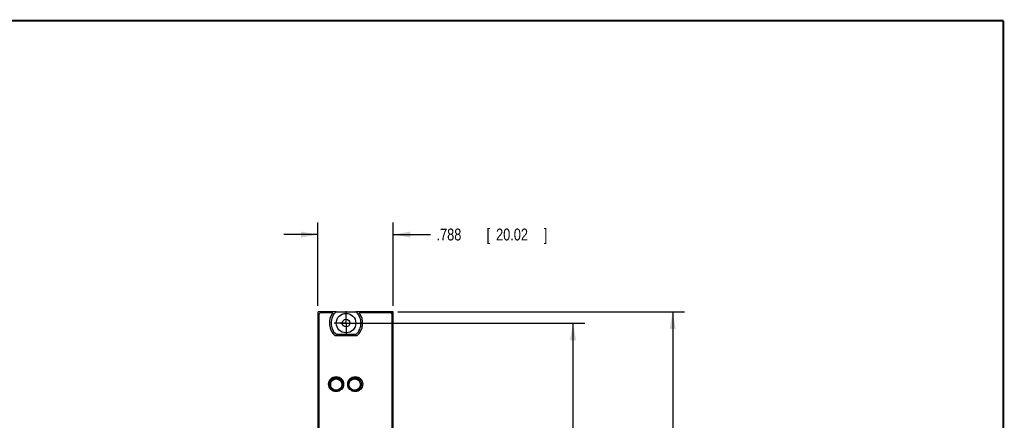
# Model space of a CAD drawing. Header units: inches. Extents: x 0.2 to 16.8, y 0.1 to 10.8.
# Tile 12 of 12: x 6.4 to 16.8, y 6.6 to 10.8. Entities that reach past the tile are written whole.
import ezdxf

# ---------------------------------------------------------------- set-up
doc = ezdxf.new("R2010")
doc.units = ezdxf.units.IN
doc.header["$LTSCALE"] = 0.935
doc.header["$MEASUREMENT"] = 0
doc.linetypes.add('CENTER', pattern=[0.6, 0.375, -0.075, 0.075, -0.075])
doc.layers.get('0').update_dxf_attribs({"linetype": 'CONTINUOUS'})
doc.layers.add('DEFAULT_1', color=7, linetype='CENTER')
doc.layers.add('DIMENSIONS', color=7, linetype='CONTINUOUS')
doc.styles.get("Standard").update_dxf_attribs({"font": 'txt', "width": 0.8})
doc.dimstyles.new('DIMSTYLE_1', dxfattribs={"dimtxt": 0.125, "dimasz": 0.18, "dimexe": 0.18, "dimexo": 0.0625, "dimgap": 0.09, "dimtad": 0, "dimtih": 1, "dimtoh": 1, "dimdec": 3, "dimzin": 4, "dimdsep": 46, "dimtxsty": 'STANDARD', "dimblk": '_FILLED', "dimblk1": '_FILLED', "dimblk2": '_FILLED', "dimcen": 0.09, "dimadec": 0, "dimazin": 0, "dimtp": 0.01, "dimtm": 0.01, "dimtfac": 1, "dimtdec": 3, "dimtofl": 0, "dimtmove": 0, "dimatfit": 3, "dimldrblk": '_FILLED', "dimfxl": 1, "dimtolj": 1, "dimtzin": 4, "dimarcsym": 0})

# ---------------------------------------------------------------- blocks, each defined once
blk = doc.blocks.new('_FILLED')
at = {"color": 0, "linetype": 'BYBLOCK'}
blk.add_solid([(0, 0), (-1, 0.174), (-1, -0.174)], dxfattribs=at)
blk = doc.blocks.new('*D0')
at = {"layer": 'DIMENSIONS', "color": 2, "linetype": 'CONTINUOUS'}
for p, q in [((10.397, 7.699), (13.405, 7.699)), ((13.28, 7.699), (13.28, 6.292)), ((13.28, 2.561), (13.28, 6.042)), ((10.409, 2.561), (13.405, 2.561))]:
    blk.add_line(p, q, dxfattribs=at)
at = {"layer": 'DIMENSIONS', "color": 2, "linetype": 'CONTINUOUS', "xscale": 0.18, "yscale": 0.18, "zscale": 0.18}
for p, rotation in [((13.28, 7.699), 90), ((13.28, 2.561), 270)]:
    blk.add_blockref('_FILLED', p, dxfattribs=dict(at, rotation=rotation))
at = {"layer": 'DIMENSIONS', "color": 2, "linetype": 'CONTINUOUS', "width": 0.8}
for s, p in [('5.138', (12.617, 6.104)), ('[', (13.242, 6.104)), ('130.5', (13.342, 6.104)), (']', (13.842, 6.104))]:
    blk.add_text(s, height=0.125, dxfattribs=at).set_placement(p)
blk = doc.blocks.new('*D1')
at = {"layer": 'DIMENSIONS', "color": 2, "linetype": 'CONTINUOUS'}
for p, q in [((9.558, 7.761), (9.558, 8.636)), ((10.346, 7.761), (10.346, 8.636)), ((9.558, 8.511), (9.198, 8.511)), ((10.346, 8.511), (10.74, 8.511))]:
    blk.add_line(p, q, dxfattribs=at)
at = {"layer": 'DIMENSIONS', "color": 2, "linetype": 'CONTINUOUS', "xscale": 0.18, "yscale": 0.18, "zscale": 0.18}
blk.add_blockref('_FILLED', (9.558, 8.511), dxfattribs=at)
at = {"layer": 'DIMENSIONS', "color": 2, "linetype": 'CONTINUOUS', "xscale": 0.18, "yscale": 0.18, "zscale": 0.18, "rotation": 180}
blk.add_blockref('_FILLED', (10.346, 8.511), dxfattribs=at)
at = {"layer": 'DIMENSIONS', "color": 2, "linetype": 'CONTINUOUS', "width": 0.8}
for s, p in [('[', (11.327, 8.449)), ('20.02', (11.427, 8.449)), (']', (11.927, 8.449)), ('.788', (10.802, 8.449))]:
    blk.add_text(s, height=0.125, dxfattribs=at).set_placement(p)
blk = doc.blocks.new('*D10')
at = {"layer": 'DIMENSIONS', "color": 2, "linetype": 'CONTINUOUS'}
for p, q in [((9.79, 7.581), (12.359, 7.581)), ((12.234, 7.581), (12.234, 5.63)), ((12.234, 2.756), (12.234, 5.38)), ((9.79, 2.756), (12.359, 2.756))]:
    blk.add_line(p, q, dxfattribs=at)
at = {"layer": 'DIMENSIONS', "color": 2, "linetype": 'CONTINUOUS', "xscale": 0.18, "yscale": 0.18, "zscale": 0.18}
for p, rotation in [((12.234, 7.581), 90), ((12.234, 2.756), 270)]:
    blk.add_blockref('_FILLED', p, dxfattribs=dict(at, rotation=rotation))
at = {"layer": 'DIMENSIONS', "color": 2, "linetype": 'CONTINUOUS', "width": 0.8}
for s, p in [('4.825', (11.521, 5.443)), ('[', (12.146, 5.443)), ('122.55', (12.246, 5.443)), (']', (12.846, 5.443))]:
    blk.add_text(s, height=0.125, dxfattribs=at).set_placement(p)

msp = doc.modelspace()

# ---------------------------------------------------------------- linework, layer by layer
at = {"color": 7, "linetype": 'CONTINUOUS'}
for p, q in [((9.5584, 2.5611), (9.5584, 7.6988)), ((9.7481, 7.6988), (9.5584, 7.6988)), ((9.5684, 7.6688), (9.5684, 3.5988)), ((9.7147, 7.6888), (9.5884, 7.6888)), ((9.7486, 7.6993), (9.9561, 7.6993)), ((10.3464, 7.6988), (9.9567, 7.6988)), ((10.3164, 7.6888), (9.9901, 7.6888)), ((10.3344, 7.6988), (10.3344, 7.6775)), ((10.3364, 3.5988), (10.3364, 7.6688)), ((10.3464, 2.5611), (10.3464, 7.6988)), ((9.9661, 7.4478), (9.7387, 7.4478)), ((9.9561, 7.4623), (9.7486, 7.4623)), ((9.688, 6.9752), (9.688, 6.9044)), ((9.7047, 6.9945), (9.7921, 6.9945)), ((9.818, 6.9334), (9.818, 6.9462)), ((9.883, 6.9044), (9.883, 6.9752)), ((9.8997, 6.9945), (9.9871, 6.9945)), ((10.013, 6.9334), (10.013, 6.9462)), ((9.7234, 6.8745), (9.7734, 6.8745)), ((9.9184, 6.8745), (9.936, 6.8745)), ((9.936, 6.8702), (9.936, 6.8745))]:
    msp.add_line(p, q, dxfattribs=at)
at = {"color": 7, "linetype": 'CONTINUOUS', "const_width": 0.02}
for points in [[(16.75, 10.7586), (0.25, 10.7586)], [(16.75, 0.2586), (16.75, 10.7586)]]:
    msp.add_lwpolyline(points, dxfattribs=at)
at = {"color": 7, "linetype": 'CONTINUOUS'}
for centre, radius in [((9.8524, 7.5808), 0.1025), ((9.8524, 7.5808), 0.04), ((9.7484, 6.9398), 0.0785), ((9.7484, 6.9398), 0.07), ((9.748, 6.9345), 0.06), ((9.9484, 6.9398), 0.0785), ((9.9434, 6.9398), 0.07), ((9.943, 6.9345), 0.06)]:
    msp.add_circle(centre, radius, dxfattribs=at)
for centre, radius, start, end in [((9.5884, 7.6688), 0.02, 90, 180), ((9.8524, 7.5808), 0.175, 141.89221, 229.4642), ((9.8524, 7.5808), 0.1575, 131.20295, 228.79705), ((9.8524, 7.5808), 0.1575, 311.20295, 48.79705), ((9.8524, 7.5808), 0.175, 310.5358, 38.10779), ((10.3164, 7.6688), 0.02, 0, 90)]:
    msp.add_arc(centre, radius, start, end, dxfattribs=at)
at = {"layer": 'DEFAULT_1', "color": 7, "linetype": 'CENTER'}
for q in [(9.8524, 7.7059), (9.7273, 7.5808), (9.8524, 7.4557), (9.9775, 7.5808)]:
    msp.add_line((9.8524, 7.5808), q, dxfattribs=at)

# ---------------------------------------------------------------- dimensions: what is measured, and where the dimension line sits
at = {"layer": 'DIMENSIONS', "color": 2, "linetype": 'CONTINUOUS'}
dim = msp.add_linear_dim(base=(10.3464, 8.5113), p1=(9.5584, 7.7613), p2=(10.3464, 7.7613), dimstyle='DIMSTYLE_1', dxfattribs=at)
dim.commit()
dim.dimension.update_dxf_attribs({"geometry": '*D1', "text_midpoint": (11.4147, 8.5113), "dimtype": 160})
for base, p1, p2, angle, picture, middle in [((13.2797, 2.5611), (10.3969, 7.6988), (10.4089, 2.5611), 270, '*D0', (13.2797, 6.167)), ((12.234, 7.5808), (9.7898, 2.7561), (9.7898, 7.5808), 90, '*D10', (12.234, 5.5052))]:
    dim = msp.add_linear_dim(base=base, p1=p1, p2=p2, angle=angle, dimstyle='DIMSTYLE_1', dxfattribs=at)
    dim.commit()
    dim.dimension.update_dxf_attribs({"geometry": picture, "text_midpoint": middle, "dimtype": 160})

doc.saveas('drawing.dxf')
